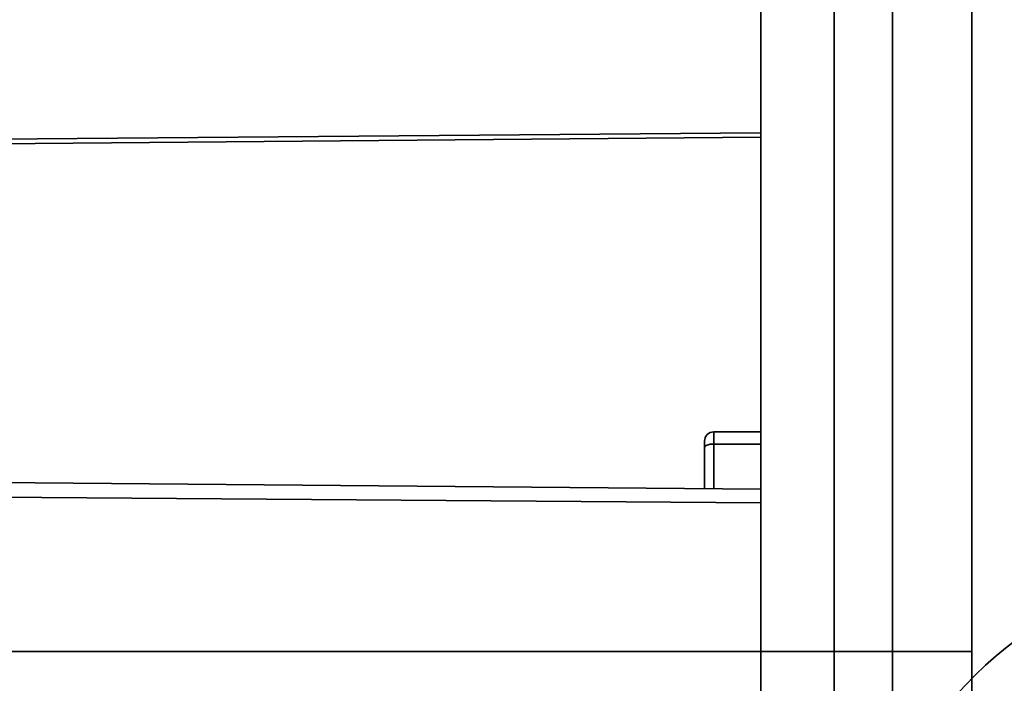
# Model space of a CAD drawing. Header units: millimetres. Extents: x 42175 to 97175, y 10092 to 468192.
# Tile 133 of 256: x 75248 to 75301, y 21424 to 21459. Entities that reach past the tile are written whole.
import ezdxf

# ---------------------------------------------------------------- set-up
doc = ezdxf.new("R2010")
doc.units = ezdxf.units.MM
doc.header["$XCLIPFRAME"] = 2
for name, color, linetype in [('AHU03-3-4284DXF_CONTINUOUS_LINE', 8, 'Continuous'), ('AHU03-3-4295DXF_CONTINUOUS_LINE', 8, 'Continuous'), ('AHU03-3-68634OBJ', 8, 'Continuous'), ('AHU03-3-68635OBJ', 8, 'Continuous')]:
    doc.layers.add(name, color=color, linetype=linetype)
picture_1 = doc.add_image_def('image2.bmp', size_in_pixel=(2333, 386))

msp = doc.modelspace()

# ---------------------------------------------------------------- linework, layer by layer
at = {"layer": 'AHU03-3-4284DXF_CONTINUOUS_LINE', "color": 8, "linetype": 'Continuous', "lineweight": 35, "ltscale": 100}
for p, q in [((75201.051, 21452.685), (75287.573, 21453.401)), ((75201.051, 21452.416), (75287.573, 21453.171)), ((75201.051, 21435.217), (75287.573, 21434.462)), ((75201.051, 21434.377), (75287.573, 21433.743))]:
    msp.add_line(p, q, dxfattribs=at)
at = {"layer": 'AHU03-3-4295DXF_CONTINUOUS_LINE', "color": 8, "linetype": 'Continuous', "lineweight": 35, "ltscale": 100}
for p, q in [((75287.573, 21390.846), (75287.573, 21682.846)), ((75291.458, 21390.846), (75291.458, 21682.846)), ((75294.564, 21390.846), (75294.564, 21682.846)), ((75287.573, 21437.51), (75285.073, 21437.51)), ((75285.073, 21437.51), (75285.073, 21434.484)), ((75284.573, 21437.01), (75284.573, 21434.488)), ((75287.573, 21436.859), (75285.073, 21436.859))]:
    msp.add_line(p, q, dxfattribs=at)
at = {"layer": 'AHU03-3-4295DXF_CONTINUOUS_LINE', "color": 8, "linetype": 'Continuous', "lineweight": 35, "ltscale": 100, "flags": 128}
msp.add_lwpolyline([(75284.573, 21436.685), (75284.611, 21436.751), (75284.657, 21436.781), (75284.719, 21436.808), (75284.881, 21436.846), (75285.073, 21436.859)], dxfattribs=at)
at = {"layer": 'AHU03-3-4295DXF_CONTINUOUS_LINE', "color": 8, "linetype": 'Continuous', "lineweight": 35, "ltscale": 100}
for centre, radius, end in [((75285.073, 21437.01), 0.5, 180), ((75314.084, 21409.285), 21.511, 155.1661)]:
    msp.add_arc(centre, radius, 90, end, dxfattribs=at)
at = {"layer": 'AHU03-3-68634OBJ', "color": 8, "linetype": 'Continuous', "lineweight": 35, "ltscale": 100}
msp.add_line((75298.785, 21670.846), (75298.785, 21402.846), dxfattribs=at)
at = {"layer": 'AHU03-3-68635OBJ', "color": 8, "linetype": 'Continuous', "lineweight": 35, "ltscale": 100}
msp.add_line((75069.315, 21425.846), (75298.785, 21425.846), dxfattribs=at)

# ---------------------------------------------------------------- pictures from other files: only their frames are drawn
at = {"color": 8, "lineweight": 13}
image = msp.add_image(picture_1, insert=(74040.731, 21044.057), size_in_units=(5943.445, 983.703), dxfattribs=at)
image.set_boundary_path([(-0.5, -0.5), (2332.5, 385.5)])

doc.saveas('drawing.dxf')
